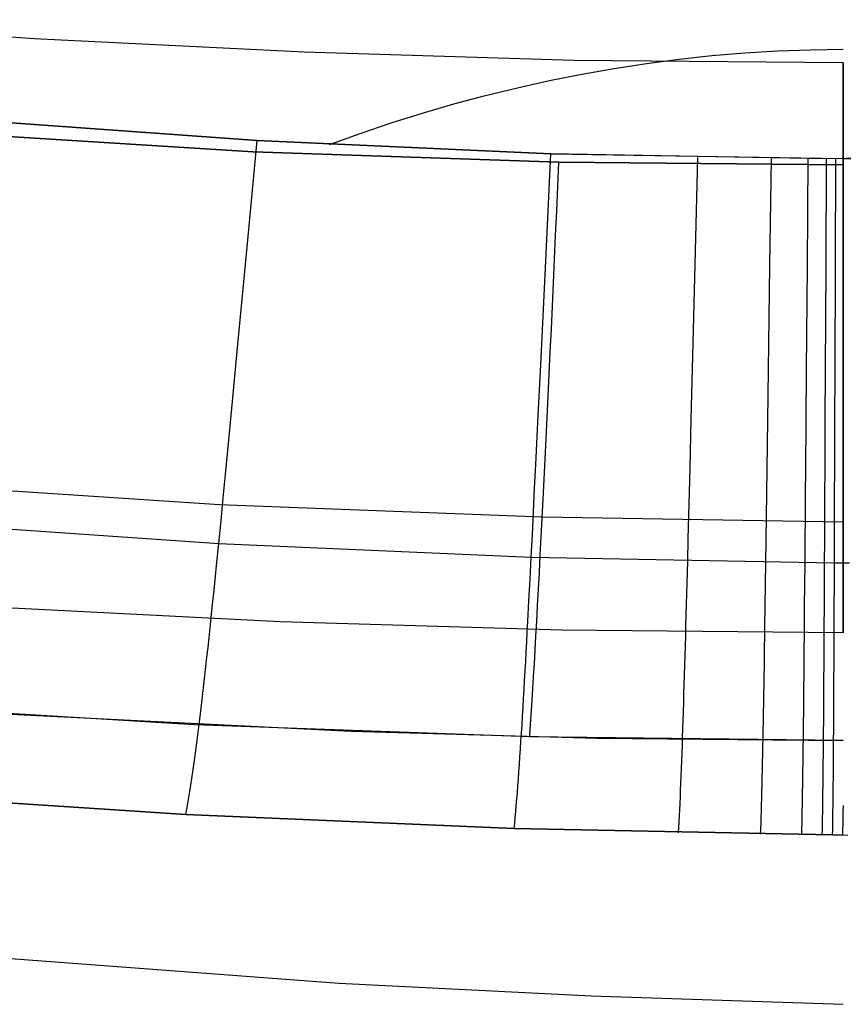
# Model space of a CAD drawing. Extents: x 35614 to 36526, y 4034 to 4838.
# Tile 35 of 79: x 36027 to 36070, y 4038 to 4090. Entities that reach past the tile are written whole.
import ezdxf

# ---------------------------------------------------------------- set-up
doc = ezdxf.new("R2010")
doc.units = 0
doc.layers.add('PREDEFINITO', color=7, linetype='CONTINUOUS')

msp = doc.modelspace()

# ---------------------------------------------------------------- linework, layer by layer
at = {"layer": 'PREDEFINITO'}
for p, q in [((36027.41, 4088.833, -380.007), (36013.226, 4089.833, -380.007)), ((36041.611, 4088.117, -380.007), (36027.41, 4088.833, -380.007)), ((36055.813, 4087.692, -380.007), (36041.611, 4088.117, -380.007)), ((36064.81, 4088.086, -100.202), (36066.539, 4088.19, -100.142)), ((36066.539, 4088.19, -100.142), (36068.269, 4088.253, -100.105)), ((36068.269, 4088.253, -100.105), (36070.001, 4088.275, -100.093)), ((36070.001, 4087.562, -380.007), (36055.813, 4087.692, -380.007)), ((36059.646, 4087.532, -100.524), (36061.363, 4087.756, -100.394)), ((36061.363, 4087.756, -100.394), (36063.084, 4087.941, -100.286)), ((36063.084, 4087.941, -100.286), (36064.81, 4088.086, -100.202)), ((36056.23, 4086.968, -100.851), (36057.934, 4087.269, -100.677)), ((36057.934, 4087.269, -100.677), (36059.646, 4087.532, -100.524)), ((36052.845, 4086.255, -101.266), (36054.533, 4086.63, -101.048)), ((36054.533, 4086.63, -101.048), (36056.23, 4086.968, -100.851)), ((36051.166, 4085.843, -101.504), (36052.845, 4086.255, -101.266)), ((36049.498, 4085.397, -101.764), (36051.166, 4085.843, -101.504)), ((36047.842, 4084.915, -102.043), (36049.498, 4085.397, -101.764)), ((36038.935, 4082.87, -319.731), (36012.065, 4084.575, -319.731)), ((36012.065, 4084.575, -319.731), (36038.935, 4082.87, -319.731)), ((36023.703, 4084.591, -103), (36039.146, 4083.482, -103)), ((36039.146, 4083.482, -103), (36023.703, 4084.591, -103)), ((36046.198, 4084.4, -102.343), (36047.842, 4084.915, -102.043)), ((36044.567, 4083.85, -102.662), (36046.198, 4084.4, -102.343)), ((36038.618, 4077.861, -105.893), (36039.146, 4083.482, -103)), ((36039.146, 4083.482, -103), (36054.608, 4082.77, -103)), ((36054.608, 4082.77, -103), (36039.146, 4083.482, -103)), ((36042.951, 4083.268, -103), (36044.567, 4083.85, -102.662)), ((36055.031, 4082.334, -319.731), (36038.935, 4082.87, -319.731)), ((36038.935, 4082.87, -319.731), (36055.031, 4082.334, -319.731)), ((36054.336, 4077.144, -105.896), (36054.608, 4082.77, -103)), ((36054.608, 4082.77, -103), (36071.056, 4082.515, -103)), ((36069.122, 4082.515, -103), (36054.608, 4082.77, -103)), ((36062.206, 4076.95, -105.896), (36062.349, 4082.579, -103)), ((36066.141, 4076.898, -105.896), (36066.219, 4082.53, -103)), ((36068.108, 4076.884, -105.895), (36068.153, 4082.518, -103)), ((36069.093, 4076.88, -105.895), (36069.122, 4082.515, -103)), ((36085.568, 4082.775, -103), (36069.122, 4082.515, -103)), ((36069.584, 4076.879, -105.895), (36069.605, 4082.514, -103)), ((36070.001, 4082.186, -319.731), (36055.031, 4082.334, -319.731)), ((36055.031, 4082.334, -319.731), (36070.001, 4082.186, -319.731)), ((36038.101, 4072.381, -108.852), (36038.618, 4077.861, -105.893)), ((36054.07, 4071.66, -108.858), (36054.336, 4077.144, -105.896)), ((36062.068, 4071.462, -108.858), (36062.206, 4076.95, -105.896)), ((36066.066, 4071.407, -108.857), (36066.141, 4076.898, -105.896)), ((36068.064, 4071.391, -108.857), (36068.108, 4076.884, -105.895)), ((36069.065, 4071.386, -108.856), (36069.093, 4076.88, -105.895)), ((36069.565, 4071.384, -108.856), (36069.584, 4076.879, -105.895)), ((36037.849, 4069.727, -110.376), (36038.101, 4072.381, -108.852)), ((36053.941, 4069.004, -110.384), (36054.07, 4071.66, -108.858)), ((36062, 4068.804, -110.384), (36062.068, 4071.462, -108.858)), ((36066.029, 4068.747, -110.383), (36066.066, 4071.407, -108.857)), ((36068.044, 4068.731, -110.382), (36068.064, 4071.391, -108.857)), ((36069.052, 4068.726, -110.381), (36069.065, 4071.386, -108.856)), ((36069.557, 4068.724, -110.381), (36069.565, 4071.384, -108.856)), ((36037.602, 4067.147, -111.949), (36037.849, 4069.727, -110.376)), ((36053.815, 4066.422, -111.958), (36053.941, 4069.004, -110.384)), ((36061.935, 4066.22, -111.958), (36062, 4068.804, -110.384)), ((36065.994, 4066.163, -111.957), (36066.029, 4068.747, -110.383)), ((36068.023, 4066.145, -111.956), (36068.044, 4068.731, -110.382)), ((36069.04, 4066.139, -111.955), (36069.052, 4068.726, -110.381)), ((36069.548, 4066.137, -111.955), (36069.557, 4068.724, -110.381)), ((36037.48, 4065.889, -112.76), (36037.602, 4067.147, -111.949)), ((36053.753, 4065.163, -112.77), (36053.815, 4066.422, -111.958)), ((36037.163, 4064.299, -313.404), (36008.774, 4066.176, -313.418)), ((36037.36, 4064.655, -113.592), (36037.48, 4065.889, -112.76)), ((36061.903, 4064.96, -112.77), (36061.935, 4066.22, -111.958)), ((36065.976, 4064.902, -112.769), (36065.994, 4066.163, -111.957)), ((36068.014, 4064.884, -112.768), (36068.023, 4066.145, -111.956)), ((36069.034, 4064.878, -112.767), (36069.04, 4066.139, -111.955)), ((36069.544, 4064.876, -112.766), (36069.548, 4066.137, -111.955)), ((36053.691, 4063.928, -113.602), (36053.753, 4065.163, -112.77)), ((36061.871, 4063.724, -113.602), (36061.903, 4064.96, -112.77)), ((36065.959, 4063.665, -113.601), (36065.976, 4064.902, -112.769)), ((36068.004, 4063.647, -113.599), (36068.014, 4064.884, -112.768)), ((36069.028, 4063.64, -113.599), (36069.034, 4064.878, -112.767)), ((36069.54, 4063.638, -113.598), (36069.544, 4064.876, -112.766)), ((36054.153, 4063.637, -313.396), (36037.163, 4064.299, -313.404)), ((36037.242, 4063.445, -114.446), (36037.36, 4064.655, -113.592)), ((36053.631, 4062.717, -114.457), (36053.691, 4063.928, -113.602)), ((36020.703, 4063.388, -115.308), (36037.124, 4062.261, -115.328)), ((36037.124, 4062.261, -115.328), (36037.242, 4063.445, -114.446)), ((36070.001, 4063.378, -313.389), (36054.153, 4063.637, -313.396)), ((36061.839, 4062.512, -114.457), (36061.871, 4063.724, -113.602)), ((36065.942, 4062.452, -114.456), (36065.959, 4063.665, -113.601)), ((36067.995, 4062.434, -114.455), (36068.004, 4063.647, -113.599)), ((36069.022, 4062.427, -114.454), (36069.028, 4063.64, -113.599)), ((36069.536, 4062.425, -114.453), (36069.54, 4063.638, -113.598)), ((36053.571, 4061.532, -115.339), (36053.631, 4062.717, -114.457)), ((36037.008, 4061.105, -116.24), (36037.124, 4062.261, -115.328)), ((36037.124, 4062.261, -115.328), (36053.571, 4061.532, -115.339)), ((36061.808, 4061.326, -115.34), (36061.839, 4062.512, -114.457)), ((36065.926, 4061.266, -115.338), (36065.942, 4062.452, -114.456)), ((36067.985, 4061.247, -115.337), (36067.995, 4062.434, -114.455)), ((36069.016, 4061.24, -115.336), (36069.022, 4062.427, -114.454)), ((36069.533, 4061.238, -115.335), (36069.536, 4062.425, -114.453)), ((36053.512, 4060.375, -116.252), (36053.571, 4061.532, -115.339)), ((36053.571, 4061.532, -115.339), (36069.533, 4061.238, -115.335)), ((36061.778, 4060.168, -116.252), (36061.808, 4061.326, -115.34)), ((36065.909, 4060.108, -116.25), (36065.926, 4061.266, -115.338)), ((36067.976, 4060.088, -116.249), (36067.985, 4061.247, -115.337)), ((36069.01, 4060.081, -116.248), (36069.016, 4061.24, -115.336)), ((36069.529, 4060.078, -116.248), (36069.533, 4061.238, -115.335)), ((36069.533, 4061.238, -115.335), (36070.334, 4061.236, -115.335)), ((36036.894, 4059.978, -117.187), (36037.008, 4061.105, -116.24)), ((36053.453, 4059.247, -117.199), (36053.512, 4060.375, -116.252)), ((36061.748, 4059.04, -117.199), (36061.778, 4060.168, -116.252)), ((36065.893, 4058.978, -117.198), (36065.909, 4060.108, -116.25)), ((36036.781, 4058.881, -118.173), (36036.894, 4059.978, -117.187)), ((36067.966, 4058.958, -117.196), (36067.976, 4060.088, -116.249)), ((36069.004, 4058.951, -117.195), (36069.01, 4060.081, -116.248)), ((36069.525, 4058.948, -117.195), (36069.529, 4060.078, -116.248)), ((36053.395, 4058.149, -118.185), (36053.453, 4059.247, -117.199)), ((36040.359, 4058.139, -380.007), (36025.554, 4058.887, -380.007)), ((36036.725, 4058.345, -118.683), (36036.781, 4058.881, -118.173)), ((36061.718, 4057.941, -118.185), (36061.748, 4059.04, -117.199)), ((36065.877, 4057.879, -118.184), (36065.893, 4058.978, -117.198)), ((36067.957, 4057.858, -118.182), (36067.966, 4058.958, -117.196)), ((36068.999, 4057.851, -118.181), (36069.004, 4058.951, -117.195)), ((36069.521, 4057.848, -118.181), (36069.525, 4058.948, -117.195)), ((36036.669, 4057.816, -119.203), (36036.725, 4058.345, -118.683)), ((36055.179, 4057.694, -380.007), (36040.359, 4058.139, -380.007)), ((36053.367, 4057.612, -118.694), (36053.395, 4058.149, -118.185)), ((36036.613, 4057.296, -119.736), (36036.669, 4057.816, -119.203)), ((36053.338, 4057.084, -119.215), (36053.367, 4057.612, -118.694)), ((36070.001, 4057.558, -380.007), (36055.179, 4057.694, -380.007)), ((36061.703, 4057.404, -118.694), (36061.718, 4057.941, -118.185)), ((36065.868, 4057.341, -118.693), (36065.877, 4057.879, -118.184)), ((36067.953, 4057.321, -118.691), (36067.957, 4057.858, -118.182)), ((36068.996, 4057.313, -118.69), (36068.999, 4057.851, -118.181)), ((36069.519, 4057.31, -118.69), (36069.521, 4057.848, -118.181)), ((36036.558, 4056.785, -120.281), (36036.613, 4057.296, -119.736)), ((36053.31, 4056.563, -119.747), (36053.338, 4057.084, -119.215)), ((36061.688, 4056.874, -119.215), (36061.703, 4057.404, -118.694)), ((36065.86, 4056.812, -119.213), (36065.868, 4057.341, -118.693)), ((36067.948, 4056.791, -119.212), (36067.953, 4057.321, -118.691)), ((36068.993, 4056.783, -119.211), (36068.996, 4057.313, -118.69)), ((36069.516, 4056.78, -119.21), (36069.519, 4057.31, -118.69)), ((36036.503, 4056.282, -120.84), (36036.558, 4056.785, -120.281)), ((36053.282, 4056.051, -120.292), (36053.31, 4056.563, -119.747)), ((36061.673, 4056.354, -119.748), (36061.688, 4056.874, -119.215)), ((36065.852, 4056.29, -119.746), (36065.86, 4056.812, -119.213)), ((36067.943, 4056.269, -119.744), (36067.948, 4056.791, -119.212)), ((36068.99, 4056.261, -119.743), (36068.993, 4056.783, -119.211)), ((36069.514, 4056.258, -119.743), (36069.516, 4056.78, -119.21)), ((36036.449, 4055.788, -121.413), (36036.503, 4056.282, -120.84)), ((36053.254, 4055.548, -120.851), (36053.282, 4056.051, -120.292)), ((36061.658, 4055.841, -120.293), (36061.673, 4056.354, -119.748)), ((36065.844, 4055.777, -120.291), (36065.852, 4056.29, -119.746)), ((36067.939, 4055.756, -120.29), (36067.943, 4056.269, -119.744)), ((36068.987, 4055.748, -120.289), (36068.99, 4056.261, -119.743)), ((36069.512, 4055.745, -120.288), (36069.514, 4056.258, -119.743)), ((36036.394, 4055.303, -122), (36036.449, 4055.788, -121.413)), ((36053.226, 4055.053, -121.424), (36053.254, 4055.548, -120.851)), ((36061.644, 4055.337, -120.851), (36061.658, 4055.841, -120.293)), ((36065.836, 4055.273, -120.85), (36065.844, 4055.777, -120.291)), ((36067.934, 4055.252, -120.848), (36067.939, 4055.756, -120.29)), ((36068.984, 4055.244, -120.847), (36068.987, 4055.748, -120.289)), ((36069.51, 4055.241, -120.847), (36069.512, 4055.745, -120.288)), ((36036.34, 4054.826, -122.603), (36036.394, 4055.303, -122)), ((36053.198, 4054.567, -122.011), (36053.226, 4055.053, -121.424)), ((36061.629, 4054.842, -121.424), (36061.644, 4055.337, -120.851)), ((36065.828, 4054.778, -121.422), (36065.836, 4055.273, -120.85)), ((36067.929, 4054.756, -121.421), (36067.934, 4055.252, -120.848)), ((36068.98, 4054.748, -121.42), (36068.984, 4055.244, -120.847)), ((36069.508, 4054.745, -121.42), (36069.51, 4055.241, -120.847)), ((36035.849, 4052.712, -297.202), (36006.346, 4054.491, -297.202)), ((36036.287, 4054.36, -123.222), (36036.34, 4054.826, -122.603)), ((36053.17, 4054.091, -122.614), (36053.198, 4054.567, -122.011)), ((36061.614, 4054.356, -122.011), (36061.629, 4054.842, -121.424)), ((36065.82, 4054.291, -122.01), (36065.828, 4054.778, -121.422)), ((36067.924, 4054.27, -122.008), (36067.929, 4054.756, -121.421)), ((36068.977, 4054.261, -122.008), (36068.98, 4054.748, -121.42)), ((36069.505, 4054.258, -122.007), (36069.508, 4054.745, -121.42)), ((36036.18, 4053.455, -124.512), (36036.233, 4053.902, -123.858)), ((36036.233, 4053.902, -123.858), (36036.287, 4054.36, -123.222)), ((36053.143, 4053.624, -123.233), (36053.17, 4054.091, -122.614)), ((36061.6, 4053.879, -122.614), (36061.614, 4054.356, -122.011)), ((36065.812, 4053.814, -122.612), (36065.82, 4054.291, -122.01)), ((36067.919, 4053.792, -122.611), (36067.924, 4054.27, -122.008)), ((36068.974, 4053.784, -122.61), (36068.977, 4054.261, -122.008)), ((36069.503, 4053.78, -122.61), (36069.505, 4054.258, -122.007)), ((36018.201, 4053.678, -297.202), (36044.099, 4052.372, -297.202)), ((36036.127, 4053.017, -125.184), (36036.18, 4053.455, -124.512)), ((36053.115, 4053.166, -123.868), (36053.143, 4053.624, -123.233)), ((36061.571, 4052.953, -123.869), (36061.585, 4053.411, -123.233)), ((36061.585, 4053.411, -123.233), (36061.6, 4053.879, -122.614)), ((36065.804, 4053.346, -123.231), (36065.812, 4053.814, -122.612)), ((36067.914, 4053.324, -123.23), (36067.919, 4053.792, -122.611)), ((36068.971, 4053.315, -123.229), (36068.974, 4053.784, -122.61)), ((36069.5, 4053.312, -123.229), (36069.503, 4053.78, -122.61)), ((36036.074, 4052.588, -125.875), (36036.127, 4053.017, -125.184)), ((36053.088, 4052.718, -124.522), (36053.115, 4053.166, -123.868)), ((36061.556, 4052.504, -124.522), (36061.571, 4052.953, -123.869)), ((36065.787, 4052.438, -124.521), (36065.795, 4052.887, -123.867)), ((36065.795, 4052.887, -123.867), (36065.804, 4053.346, -123.231)), ((36067.904, 4052.416, -124.519), (36067.909, 4052.865, -123.866)), ((36067.909, 4052.865, -123.866), (36067.914, 4053.324, -123.23)), ((36068.964, 4052.407, -124.519), (36068.967, 4052.856, -123.865)), ((36068.967, 4052.856, -123.865), (36068.971, 4053.315, -123.229)), ((36069.495, 4052.403, -124.518), (36069.497, 4052.853, -123.865)), ((36069.497, 4052.853, -123.865), (36069.5, 4053.312, -123.229)), ((36053.495, 4052.087, -297.202), (36035.849, 4052.712, -297.202)), ((36036.021, 4052.17, -126.587), (36036.074, 4052.588, -125.875)), ((36044.099, 4052.372, -297.202), (36057.047, 4052.009, -297.202)), ((36053.061, 4052.279, -125.194), (36053.088, 4052.718, -124.522)), ((36061.542, 4052.065, -125.194), (36061.556, 4052.504, -124.522)), ((36065.779, 4051.999, -125.192), (36065.787, 4052.438, -124.521)), ((36067.899, 4051.976, -125.191), (36067.904, 4052.416, -124.519)), ((36068.96, 4051.967, -125.19), (36068.964, 4052.407, -124.519)), ((36069.492, 4051.964, -125.19), (36069.495, 4052.403, -124.518)), ((36035.968, 4051.763, -127.319), (36036.021, 4052.17, -126.587)), ((36053.006, 4051.432, -126.595), (36053.033, 4051.851, -125.884)), ((36053.033, 4051.851, -125.884), (36053.061, 4052.279, -125.194)), ((36070.001, 4051.882, -297.202), (36053.495, 4052.087, -297.202)), ((36057.047, 4052.009, -297.202), (36070.001, 4051.882, -297.202)), ((36061.527, 4051.636, -125.885), (36061.542, 4052.065, -125.194)), ((36065.77, 4051.57, -125.883), (36065.779, 4051.999, -125.192)), ((36067.894, 4051.547, -125.882), (36067.899, 4051.976, -125.191)), ((36068.956, 4051.538, -125.881), (36068.96, 4051.967, -125.19)), ((36069.489, 4051.534, -125.881), (36069.492, 4051.964, -125.19)), ((36035.863, 4050.978, -128.849), (36035.916, 4051.365, -128.072)), ((36035.916, 4051.365, -128.072), (36035.968, 4051.763, -127.319)), ((36052.979, 4051.024, -127.327), (36053.006, 4051.432, -126.595)), ((36061.512, 4051.217, -126.596), (36061.527, 4051.636, -125.885)), ((36065.762, 4051.15, -126.594), (36065.77, 4051.57, -125.883)), ((36067.889, 4051.127, -126.593), (36067.894, 4051.547, -125.882)), ((36068.953, 4051.118, -126.592), (36068.956, 4051.538, -125.881)), ((36069.486, 4051.114, -126.592), (36069.489, 4051.534, -125.881)), ((36035.811, 4050.602, -129.649), (36035.863, 4050.978, -128.849)), ((36052.952, 4050.626, -128.08), (36052.979, 4051.024, -127.327)), ((36061.483, 4050.41, -128.08), (36061.498, 4050.809, -127.327)), ((36061.498, 4050.809, -127.327), (36061.512, 4051.217, -126.596)), ((36065.753, 4050.741, -127.326), (36065.762, 4051.15, -126.594)), ((36067.883, 4050.718, -127.325), (36067.889, 4051.127, -126.593)), ((36068.949, 4050.708, -127.324), (36068.953, 4051.118, -126.592)), ((36069.483, 4050.704, -127.324), (36069.486, 4051.114, -126.592)), ((36035.759, 4050.236, -130.473), (36035.811, 4050.602, -129.649)), ((36052.924, 4050.238, -128.856), (36052.952, 4050.626, -128.08)), ((36061.468, 4050.022, -128.856), (36061.483, 4050.41, -128.08)), ((36065.736, 4049.954, -128.855), (36065.745, 4050.342, -128.079)), ((36065.745, 4050.342, -128.079), (36065.753, 4050.741, -127.326)), ((36067.872, 4049.93, -128.854), (36067.877, 4050.319, -128.078)), ((36067.877, 4050.319, -128.078), (36067.883, 4050.718, -127.325)), ((36068.94, 4049.921, -128.854), (36068.944, 4050.309, -128.078)), ((36068.944, 4050.309, -128.078), (36068.949, 4050.708, -127.324)), ((36069.476, 4049.916, -128.853), (36069.479, 4050.305, -128.077)), ((36069.479, 4050.305, -128.077), (36069.483, 4050.704, -127.324)), ((36035.655, 4049.538, -132.197), (36035.707, 4049.882, -131.322)), ((36035.707, 4049.882, -131.322), (36035.759, 4050.236, -130.473)), ((36052.87, 4049.496, -130.479), (36052.897, 4049.862, -129.655)), ((36052.897, 4049.862, -129.655), (36052.924, 4050.238, -128.856)), ((36061.453, 4049.645, -129.655), (36061.468, 4050.022, -128.856)), ((36065.727, 4049.576, -129.654), (36065.736, 4049.954, -128.855)), ((36067.866, 4049.552, -129.654), (36067.872, 4049.93, -128.854)), ((36068.936, 4049.542, -129.653), (36068.94, 4049.921, -128.854)), ((36069.472, 4049.538, -129.653), (36069.476, 4049.916, -128.853)), ((36035.603, 4049.206, -133.1), (36035.655, 4049.538, -132.197)), ((36052.843, 4049.141, -131.327), (36052.87, 4049.496, -130.479)), ((36061.423, 4048.923, -131.327), (36061.438, 4049.279, -130.479)), ((36061.438, 4049.279, -130.479), (36061.453, 4049.645, -129.655)), ((36065.718, 4049.21, -130.478), (36065.727, 4049.576, -129.654)), ((36067.86, 4049.185, -130.477), (36067.866, 4049.552, -129.654)), ((36068.931, 4049.175, -130.477), (36068.936, 4049.542, -129.653)), ((36069.468, 4049.171, -130.476), (36069.472, 4049.538, -129.653)), ((36018.133, 4049.134, -137), (36035.395, 4047.992, -137)), ((36035.395, 4047.992, -137), (36018.133, 4049.133, -137)), ((36035.499, 4048.576, -134.99), (36035.551, 4048.885, -134.03)), ((36035.551, 4048.885, -134.03), (36035.603, 4049.206, -133.1)), ((36052.788, 4048.464, -133.104), (36052.816, 4048.797, -132.202)), ((36052.816, 4048.797, -132.202), (36052.843, 4049.141, -131.327)), ((36061.408, 4048.579, -132.202), (36061.423, 4048.923, -131.327)), ((36065.7, 4048.509, -132.201), (36065.709, 4048.854, -131.327)), ((36065.709, 4048.854, -131.327), (36065.718, 4049.21, -130.478)), ((36067.847, 4048.484, -132.201), (36067.854, 4048.829, -131.326)), ((36067.854, 4048.829, -131.326), (36067.86, 4049.185, -130.477)), ((36068.922, 4048.474, -132.2), (36068.927, 4048.819, -131.325)), ((36068.927, 4048.819, -131.325), (36068.931, 4049.175, -130.477)), ((36069.46, 4048.469, -132.2), (36069.464, 4048.815, -131.325)), ((36069.464, 4048.815, -131.325), (36069.468, 4049.171, -130.476)), ((36035.395, 4047.992, -137), (36035.447, 4048.278, -135.979)), ((36035.447, 4048.278, -135.979), (36035.499, 4048.576, -134.99)), ((36052.761, 4048.143, -134.033), (36052.788, 4048.464, -133.104)), ((36061.377, 4047.924, -134.033), (36061.393, 4048.245, -133.104)), ((36061.393, 4048.245, -133.104), (36061.408, 4048.579, -132.202)), ((36065.69, 4048.175, -133.103), (36065.7, 4048.509, -132.201)), ((36067.841, 4048.15, -133.103), (36067.847, 4048.484, -132.201)), ((36068.917, 4048.14, -133.102), (36068.922, 4048.474, -132.2)), ((36069.455, 4048.135, -133.102), (36069.46, 4048.469, -132.2)), ((36070, 4048.131, -133.102), (36070.005, 4048.466, -132.2)), ((36052.678, 4047.248, -137), (36035.395, 4047.992, -137)), ((36035.395, 4047.992, -137), (36052.678, 4047.248, -137)), ((36052.706, 4047.535, -135.98), (36052.733, 4047.833, -134.992)), ((36052.733, 4047.833, -134.992), (36052.761, 4048.143, -134.033)), ((36061.362, 4047.613, -134.992), (36061.377, 4047.924, -134.033)), ((36065.671, 4047.542, -134.992), (36065.68, 4047.853, -134.033)), ((36065.68, 4047.853, -134.033), (36065.69, 4048.175, -133.103)), ((36067.827, 4047.516, -134.991), (36067.834, 4047.827, -134.032)), ((36067.834, 4047.827, -134.032), (36067.841, 4048.15, -133.103)), ((36068.906, 4047.506, -134.991), (36068.911, 4047.817, -134.032)), ((36068.911, 4047.817, -134.032), (36068.917, 4048.14, -133.102)), ((36069.446, 4047.501, -134.991), (36069.451, 4047.812, -134.032)), ((36069.451, 4047.812, -134.032), (36069.455, 4048.135, -133.102)), ((36069.989, 4047.497, -134.991), (36069.994, 4047.809, -134.032)), ((36069.994, 4047.809, -134.032), (36070, 4048.131, -133.102)), ((36052.678, 4047.248, -137), (36052.706, 4047.535, -135.98)), ((36069.435, 4046.913, -137), (36052.678, 4047.248, -137)), ((36052.678, 4047.248, -137), (36069.435, 4046.914, -137)), ((36061.33, 4047.027, -137), (36061.346, 4047.314, -135.98)), ((36061.346, 4047.314, -135.98), (36061.362, 4047.613, -134.992)), ((36065.65, 4046.956, -137), (36065.661, 4047.243, -135.98)), ((36065.661, 4047.243, -135.98), (36065.671, 4047.542, -134.992)), ((36067.813, 4046.929, -137), (36067.82, 4047.217, -135.98)), ((36067.82, 4047.217, -135.98), (36067.827, 4047.516, -134.991)), ((36068.894, 4046.918, -137), (36068.9, 4047.206, -135.98)), ((36068.9, 4047.206, -135.98), (36068.906, 4047.506, -134.991)), ((36069.435, 4046.914, -137), (36069.441, 4047.202, -135.98)), ((36069.441, 4047.202, -135.98), (36069.446, 4047.501, -134.991)), ((36069.976, 4046.909, -137), (36069.983, 4047.197, -135.98)), ((36069.983, 4047.197, -135.98), (36069.989, 4047.497, -134.991)), ((36069.435, 4046.914, -137), (36070.246, 4046.911, -137)), ((36070.001, 4046.909, -137), (36069.435, 4046.913, -137)), ((36016.928, 4041.103, -208.431), (36043.456, 4039.116, -208.43)), ((36043.456, 4039.116, -208.43), (36056.727, 4038.441, -208.429)), ((36056.727, 4038.441, -208.429), (36070.001, 4038, -208.428))]:
    msp.add_line(p, q, dxfattribs=at)
at = {"layer": 'PREDEFINITO', "extrusion": (1, 2.42494e-13, 2.64356e-13)}
msp.add_circle((4072.56, -380.002, 36070.001), 15.002, dxfattribs=at)
at = {"layer": 'PREDEFINITO', "extrusion": (0.998999, -0.043744, 0.00939)}
msp.add_arc((5656.191, -623.968, 35837.346), 32.293, 197.5899, 269.1162, dxfattribs=at)

doc.saveas('drawing.dxf')
